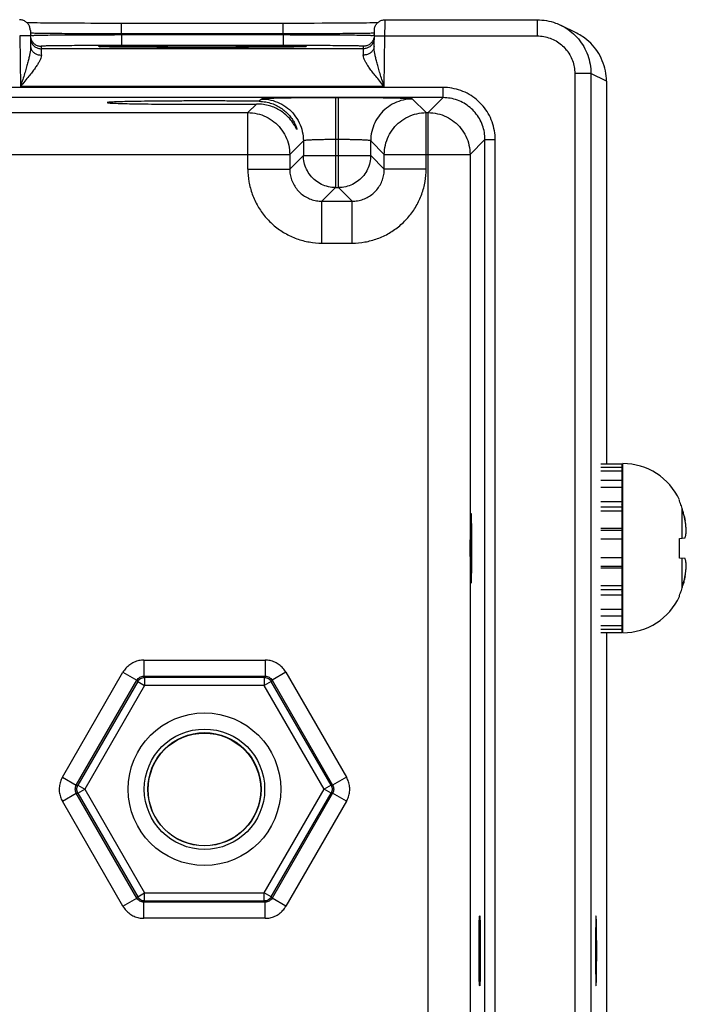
# Model space of a CAD drawing. Header units: inches. Extents: x 0 to 34, y 0 to 22.
# Tile 31 of 41: x 17 to 18.2, y 16.9 to 18.7. Entities that reach past the tile are written whole.
import ezdxf

# ---------------------------------------------------------------- set-up
doc = ezdxf.new("R2010")
doc.units = ezdxf.units.IN
doc.header["$LTSCALE"] = 1.87
doc.header["$MEASUREMENT"] = 0
doc.layers.get('0').update_dxf_attribs({"linetype": 'CONTINUOUS'})

msp = doc.modelspace()

# ---------------------------------------------------------------- linework, layer by layer
at = {"color": 7, "linetype": 'CONTINUOUS'}
for p, q in [((17.6561, 18.7133), (17.9396, 18.7133)), ((17.9396, 18.7133), (17.9396, 18.6833)), ((16.9975, 18.7075), (16.9931, 18.7076)), ((16.9951, 18.6937), (16.9956, 18.6639)), ((17.0025, 18.7074), (16.9975, 18.7075)), ((17.0081, 18.7074), (17.0025, 18.7074)), ((17.0143, 18.7073), (17.0081, 18.7074)), ((17.021, 18.7072), (17.0143, 18.7073)), ((17.0284, 18.7071), (17.021, 18.7072)), ((17.0363, 18.7071), (17.0284, 18.7071)), ((17.0449, 18.707), (17.0363, 18.7071)), ((17.054, 18.707), (17.0449, 18.707)), ((17.0636, 18.7069), (17.054, 18.707)), ((17.0739, 18.7068), (17.0636, 18.7069)), ((17.0846, 18.7068), (17.0739, 18.7068)), ((17.0959, 18.7068), (17.0846, 18.7068)), ((17.1076, 18.7067), (17.0959, 18.7068)), ((17.1198, 18.7067), (17.1076, 18.7067)), ((17.1324, 18.7067), (17.1198, 18.7067)), ((17.1453, 18.7066), (17.1324, 18.7067)), ((17.1585, 18.7066), (17.1453, 18.7066)), ((17.466, 18.7066), (17.1585, 18.7066)), ((17.1652, 18.687), (17.1652, 18.7066)), ((17.4766, 18.7066), (17.466, 18.7066)), ((17.466, 18.687), (17.466, 18.7066)), ((17.493, 18.7067), (17.4766, 18.7066)), ((17.5089, 18.7067), (17.493, 18.7067)), ((17.5241, 18.7067), (17.5089, 18.7067)), ((17.5386, 18.7068), (17.5241, 18.7067)), ((17.5522, 18.7068), (17.5386, 18.7068)), ((17.565, 18.7069), (17.5522, 18.7068)), ((17.5768, 18.7069), (17.565, 18.7069)), ((17.5876, 18.707), (17.5768, 18.7069)), ((17.5976, 18.7071), (17.5876, 18.707)), ((17.6065, 18.7072), (17.5976, 18.7071)), ((17.6145, 18.7073), (17.6065, 18.7072)), ((17.6217, 18.7073), (17.6145, 18.7073)), ((17.6279, 18.7074), (17.6217, 18.7073)), ((17.6334, 18.7075), (17.6279, 18.7074)), ((17.6355, 18.6639), (17.6361, 18.6937)), ((17.6425, 18.7077), (17.6401, 18.7076)), ((18.0133, 18.6883), (17.9843, 18.7028)), ((16.9953, 18.6837), (16.9753, 18.6833)), ((16.9753, 18.6833), (16.9769, 18.5894)), ((17.466, 18.687), (17.1652, 18.687)), ((17.1652, 18.687), (17.1652, 18.6851)), ((17.4659, 18.6851), (17.1652, 18.6851)), ((17.1652, 18.6851), (17.1652, 18.6654)), ((17.466, 18.687), (17.4659, 18.6851)), ((17.4659, 18.6851), (17.4659, 18.6654)), ((17.6359, 18.6837), (17.6559, 18.6833)), ((17.6542, 18.5894), (17.6559, 18.6833)), ((17.6559, 18.6833), (17.9396, 18.6833)), ((17.0152, 18.6641), (17.0153, 18.6594)), ((17.6158, 18.6594), (17.0153, 18.6594)), ((17.1352, 18.663), (17.132, 18.663)), ((17.1389, 18.6629), (17.1352, 18.663)), ((17.1432, 18.6628), (17.1389, 18.6629)), ((17.1482, 18.6627), (17.1432, 18.6628)), ((17.1537, 18.6626), (17.1482, 18.6627)), ((17.16, 18.6626), (17.1537, 18.6626)), ((17.1669, 18.6625), (17.16, 18.6626)), ((17.4659, 18.6654), (17.1652, 18.6654)), ((17.1745, 18.6624), (17.1669, 18.6625)), ((17.1828, 18.6623), (17.1745, 18.6624)), ((17.1918, 18.6623), (17.1828, 18.6623)), ((17.2015, 18.6622), (17.1918, 18.6623)), ((17.2118, 18.6621), (17.2015, 18.6622)), ((17.2228, 18.6621), (17.2118, 18.6621)), ((17.2345, 18.662), (17.2228, 18.6621)), ((17.2467, 18.662), (17.2345, 18.662)), ((17.2595, 18.6619), (17.2467, 18.662)), ((17.2728, 18.6619), (17.2595, 18.6619)), ((17.2865, 18.6619), (17.2728, 18.6619)), ((17.3006, 18.6619), (17.2865, 18.6619)), ((17.3156, 18.6619), (17.3006, 18.6619)), ((17.3278, 18.6619), (17.3156, 18.6619)), ((17.3398, 18.6619), (17.3278, 18.6619)), ((17.3516, 18.6619), (17.3398, 18.6619)), ((17.3631, 18.6619), (17.3516, 18.6619)), ((17.3742, 18.662), (17.3631, 18.6619)), ((17.385, 18.662), (17.3742, 18.662)), ((17.3954, 18.662), (17.385, 18.662)), ((17.4054, 18.6621), (17.3954, 18.662)), ((17.4149, 18.6621), (17.4054, 18.6621)), ((17.4239, 18.6622), (17.4149, 18.6621)), ((17.4325, 18.6622), (17.4239, 18.6622)), ((17.4406, 18.6623), (17.4325, 18.6622)), ((17.4482, 18.6623), (17.4406, 18.6623)), ((17.4553, 18.6624), (17.4482, 18.6623)), ((17.4619, 18.6625), (17.4553, 18.6624)), ((17.468, 18.6625), (17.4619, 18.6625)), ((17.4736, 18.6626), (17.468, 18.6625)), ((17.4787, 18.6627), (17.4736, 18.6626)), ((17.4833, 18.6627), (17.4787, 18.6627)), ((17.4875, 18.6628), (17.4833, 18.6627)), ((17.4913, 18.6629), (17.4875, 18.6628)), ((17.4946, 18.6629), (17.4913, 18.6629)), ((17.4975, 18.663), (17.4946, 18.6629)), ((17.5, 18.6631), (17.4975, 18.663)), ((17.5021, 18.6631), (17.5, 18.6631)), ((17.5039, 18.6632), (17.5021, 18.6631)), ((17.5053, 18.6632), (17.5039, 18.6632)), ((17.6158, 18.6594), (17.6159, 18.6641)), ((18.0396, 18.6133), (18.0096, 18.6133)), ((18.0096, 18.6133), (18.0096, 15.3449)), ((18.0686, 18.5988), (18.0396, 18.6133)), ((18.0396, 18.6133), (18.0396, 15.3449)), ((18.0686, 18.5989), (18.0686, 17.8862)), ((17.7643, 18.5873), (10.374, 18.5873)), ((17.6542, 18.5894), (16.9769, 18.5894)), ((17.7643, 18.5683), (17.7643, 18.5873)), ((17.7643, 18.5683), (10.374, 18.5683)), ((17.4258, 18.5658), (17.4216, 18.5616)), ((17.5694, 18.5682), (17.5638, 18.5682)), ((17.5638, 18.5682), (17.5638, 18.4008)), ((17.5694, 18.4008), (17.5694, 18.5682)), ((17.7327, 18.5404), (17.7073, 18.5658)), ((17.7643, 18.5683), (17.7364, 18.5404)), ((17.4165, 18.5565), (17.4004, 18.5404)), ((16.8027, 18.5404), (17.4004, 18.5404)), ((17.4004, 18.4354), (17.4004, 18.5404)), ((17.7327, 18.5404), (17.7364, 18.5404)), ((17.7327, 18.4354), (17.7327, 18.5404)), ((17.7364, 15.4177), (17.7364, 18.5404)), ((17.5694, 18.4902), (17.5638, 18.4902)), ((17.8422, 18.4903), (17.8144, 18.4625)), ((17.8422, 18.4903), (17.8613, 18.4903)), ((17.8422, 15.4679), (17.8422, 18.4903)), ((17.8613, 15.4679), (17.8613, 18.4903)), ((17.5038, 18.4878), (17.4784, 18.4624)), ((17.5038, 18.4878), (17.5038, 18.4608)), ((17.6547, 18.4624), (17.6293, 18.4878)), ((17.6293, 18.4608), (17.6293, 18.4878)), ((16.7247, 18.4624), (17.4784, 18.4624)), ((17.4784, 18.4624), (17.4784, 18.4354)), ((17.5038, 18.4608), (17.4784, 18.4354)), ((17.5038, 18.4608), (17.6293, 18.4608)), ((17.6293, 18.4608), (17.6547, 18.4354)), ((17.6547, 18.4624), (17.8144, 18.4624)), ((17.6547, 18.4354), (17.6547, 18.4624)), ((17.8144, 18.4625), (17.8144, 15.4957)), ((17.4004, 18.4354), (17.4784, 18.4354)), ((17.7327, 18.4354), (17.6547, 18.4354)), ((17.5638, 18.4008), (17.5384, 18.3754)), ((17.5638, 18.4008), (17.5694, 18.4008)), ((17.5694, 18.4008), (17.5947, 18.3754)), ((17.5384, 18.3754), (17.5947, 18.3754)), ((17.5384, 18.2974), (17.5384, 18.3754)), ((17.5947, 18.2974), (17.5947, 18.3754)), ((17.5384, 18.2974), (17.5947, 18.2974)), ((18.0579, 17.8863), (18.0972, 17.8863)), ((18.0579, 17.8862), (18.0972, 17.8862)), ((18.0972, 17.8863), (18.0972, 17.5718)), ((18.0992, 17.5716), (18.0992, 17.8866)), ((18.0579, 17.8799), (18.0972, 17.8799)), ((18.0579, 17.8731), (18.0972, 17.8731)), ((18.0579, 17.8555), (18.0972, 17.8555)), ((18.0579, 17.8428), (18.0972, 17.8428)), ((18.0579, 17.816), (18.0972, 17.816)), ((18.2045, 17.817), (18.2045, 17.8188)), ((18.0579, 17.8061), (18.0972, 17.8061)), ((18.0579, 17.7989), (18.0972, 17.7989)), ((18.2096, 17.7479), (18.2096, 17.803)), ((18.0579, 17.7661), (18.0972, 17.7661)), ((18.0579, 17.7626), (18.0972, 17.7626)), ((18.0579, 17.7467), (18.0972, 17.7467)), ((18.2045, 17.7473), (18.2153, 17.7485)), ((18.2045, 17.7108), (18.2045, 17.7473)), ((18.0579, 17.7118), (18.0972, 17.7118)), ((18.2153, 17.7097), (18.2045, 17.7108)), ((18.2096, 17.6551), (18.2096, 17.7103)), ((18.0579, 17.6957), (18.0972, 17.6957)), ((18.0579, 17.6924), (18.0972, 17.6924)), ((18.0579, 17.6595), (18.0972, 17.6595)), ((18.0579, 17.6522), (18.0972, 17.6522)), ((18.0579, 17.6424), (18.0972, 17.6424)), ((18.2045, 17.6393), (18.2045, 17.6412)), ((18.0579, 17.6156), (18.0972, 17.6156)), ((18.0579, 17.6028), (18.0972, 17.6028)), ((18.0579, 17.5852), (18.0972, 17.5852)), ((18.0579, 17.5783), (18.0972, 17.5783)), ((18.0579, 17.572), (18.0972, 17.572)), ((18.0579, 17.5718), (18.0972, 17.5718)), ((18.0686, 17.5718), (18.0686, 15.3593)), ((17.2067, 17.5205), (17.4324, 17.5205)), ((17.2067, 17.5205), (17.2067, 17.4906)), ((17.4324, 17.5205), (17.4324, 17.4906)), ((17.0549, 17.3026), (17.1677, 17.4981)), ((17.1677, 17.4981), (17.1937, 17.4831)), ((17.4714, 17.4981), (17.4454, 17.4831)), ((17.4714, 17.4981), (17.5843, 17.3026)), ((17.0808, 17.2876), (17.1937, 17.4831)), ((17.1951, 17.4807), (17.0835, 17.2876)), ((17.1937, 17.4831), (17.1951, 17.4807)), ((17.1951, 17.4807), (17.208, 17.4733)), ((17.2067, 17.4906), (17.4324, 17.4906)), ((17.2067, 17.4906), (17.208, 17.4882)), ((17.4311, 17.4882), (17.208, 17.4882)), ((17.208, 17.4882), (17.208, 17.4733)), ((17.4324, 17.4906), (17.4311, 17.4882)), ((17.4311, 17.4882), (17.4311, 17.4733)), ((17.4441, 17.4807), (17.4311, 17.4733)), ((17.4454, 17.4831), (17.4441, 17.4807)), ((17.5556, 17.2876), (17.4441, 17.4807)), ((17.4454, 17.4831), (17.5583, 17.2876)), ((17.208, 17.4733), (17.0965, 17.2801)), ((17.4311, 17.4733), (17.208, 17.4733)), ((17.5426, 17.2801), (17.4311, 17.4733)), ((17.0549, 17.3026), (17.0808, 17.2876)), ((17.5843, 17.3026), (17.5583, 17.2876)), ((17.0808, 17.2876), (17.0835, 17.2876)), ((17.0835, 17.2876), (17.0965, 17.2801)), ((17.0835, 17.2726), (17.0965, 17.2801)), ((17.0965, 17.2801), (17.208, 17.0869)), ((17.4311, 17.0869), (17.5426, 17.2801)), ((17.5556, 17.2876), (17.5426, 17.2801)), ((17.5556, 17.2726), (17.5426, 17.2801)), ((17.5583, 17.2876), (17.5556, 17.2876)), ((17.0549, 17.2576), (17.0808, 17.2726)), ((17.0808, 17.2726), (17.0835, 17.2726)), ((17.1937, 17.0771), (17.0808, 17.2726)), ((17.0835, 17.2726), (17.1951, 17.0794)), ((17.4441, 17.0794), (17.5556, 17.2726)), ((17.5583, 17.2726), (17.4454, 17.0771)), ((17.5583, 17.2726), (17.5556, 17.2726)), ((17.5843, 17.2576), (17.5583, 17.2726)), ((17.1677, 17.0621), (17.0549, 17.2576)), ((17.5843, 17.2576), (17.4714, 17.0621)), ((17.1677, 17.0621), (17.1937, 17.0771)), ((17.1937, 17.0771), (17.1951, 17.0794)), ((17.1951, 17.0794), (17.208, 17.0869)), ((17.208, 17.0869), (17.4311, 17.0869)), ((17.208, 17.0719), (17.208, 17.0869)), ((17.4441, 17.0794), (17.4311, 17.0869)), ((17.4311, 17.0719), (17.4311, 17.0869)), ((17.4454, 17.0771), (17.4441, 17.0794)), ((17.4714, 17.0621), (17.4454, 17.0771)), ((17.2067, 17.0696), (17.208, 17.0719)), ((17.4324, 17.0696), (17.2067, 17.0696)), ((17.2067, 17.0396), (17.2067, 17.0696)), ((17.208, 17.0719), (17.4311, 17.0719)), ((17.4324, 17.0696), (17.4311, 17.0719)), ((17.4324, 17.0396), (17.4324, 17.0696)), ((17.4324, 17.0396), (17.2067, 17.0396))]:
    msp.add_line(p, q, dxfattribs=at)
for points in [[(16.9931, 18.7076), (16.9893, 18.7077), (16.9886, 18.7077)], [(17.6401, 18.7076), (17.6358, 18.7076), (17.6334, 18.7075)], [(17.132, 18.663), (17.1293, 18.6631), (17.1282, 18.6631), (17.1272, 18.6632), (17.1264, 18.6632), (17.1257, 18.6632), (17.1251, 18.6633), (17.1246, 18.6633), (17.1243, 18.6633), (17.1242, 18.6633)], [(17.507, 18.6633), (17.507, 18.6633), (17.5069, 18.6633), (17.5067, 18.6633), (17.5063, 18.6633), (17.5059, 18.6633), (17.5053, 18.6632)]]:
    msp.add_lwpolyline(points, dxfattribs=at)
for centre, radius in [((17.3196, 17.2801), 0.1421), ((17.3196, 17.2801), 0.1121), ((17.3196, 17.2801), 0.1055), ((17.3196, 17.2801), 0.1055), ((17.3195, 17.2797), 0.1049)]:
    msp.add_circle(centre, radius, dxfattribs=at)
for centre, radius, start, end in [((18.0992, 17.7709), 0.1157, 24.4946, 90), ((18.0914, 17.8157), 0.00787, 318.3003, 0), ((18.0914, 17.6425), 0.00787, 0, 41.6998), ((18.0992, 17.6873), 0.1157, 270, 335.5055)]:
    msp.add_arc(centre, radius, start, end, dxfattribs=at)
for points, knots in [([(16.9951, 18.6937), (16.995, 18.6957), (16.9943, 18.6999), (16.9914, 18.7054), (16.9869, 18.7098), (16.9813, 18.7127), (16.9771, 18.7133), (16.9751, 18.7133)], [0, 0, 0, 0, 0.199995, 0.399992, 0.599992, 0.799995, 1, 1, 1, 1]), ([(17.6361, 18.6937), (17.6361, 18.6957), (17.6368, 18.6999), (17.6397, 18.7054), (17.6442, 18.7098), (17.6498, 18.7127), (17.654, 18.7133), (17.6561, 18.7133)], [0, 0, 0, 0, 0.199996, 0.399994, 0.599994, 0.799996, 1, 1, 1, 1]), ([(17.6559, 18.6833), (17.6559, 18.6856), (17.6559, 18.6899), (17.656, 18.6962), (17.656, 18.7019), (17.656, 18.7063), (17.656, 18.7104), (17.656, 18.7114), (17.6561, 18.7135), (17.6561, 18.7133)], [0, 0, 0, 0, 0.223721, 0.436101, 0.626376, 0.784903, 0.903648, 0.976593, 1, 1, 1, 1]), ([(17.9396, 18.7133), (17.9454, 18.7133), (17.957, 18.7123), (17.972, 18.7083), (17.9809, 18.7045), (17.9843, 18.7028)], [0, 0, 0, 0, 0.37631, 0.75274, 1, 1, 1, 1]), ([(17.9843, 18.7028), (17.9861, 18.7019), (17.993, 18.6982), (18.0042, 18.6903), (18.0166, 18.6779), (18.0266, 18.6636), (18.0341, 18.6477), (18.0386, 18.6308), (18.0396, 18.6191), (18.0396, 18.6133)], [0, 0, 0, 0, 0.054129, 0.211791, 0.369464, 0.527121, 0.684788, 0.842418, 1, 1, 1, 1]), ([(17.1652, 18.6851), (17.1564, 18.685), (17.139, 18.685), (17.1134, 18.6849), (17.0889, 18.6848), (17.0662, 18.6847), (17.0461, 18.6845), (17.0287, 18.6845), (17.0152, 18.684), (17.0042, 18.6846), (16.9997, 18.6831), (16.9952, 18.6844), (16.9953, 18.6838)], [0, 0, 0, 0, 0.154953, 0.307341, 0.452848, 0.587302, 0.707069, 0.809303, 0.891534, 0.95156, 0.987897, 1, 1, 1, 1]), ([(16.9953, 18.6838), (16.9953, 18.6817), (16.996, 18.6775), (16.998, 18.6738), (16.9992, 18.6722)], [0, 0, 0, 0, 0.499998, 1, 1, 1, 1]), ([(16.9953, 18.6791), (16.9954, 18.677), (16.9961, 18.6729), (16.998, 18.6692), (16.9993, 18.6675)], [0, 0, 0, 0, 0.499998, 1, 1, 1, 1]), ([(17.1652, 18.687), (17.1579, 18.687), (17.1428, 18.687), (17.12, 18.6871), (17.097, 18.6872), (17.075, 18.6874), (17.0549, 18.6875), (17.0374, 18.6877), (17.0225, 18.6878), (17.011, 18.6882), (17.002, 18.6878), (16.9986, 18.6889), (16.9961, 18.6884), (16.9959, 18.6884)], [0, 0, 0, 0, 0.129243, 0.266919, 0.405497, 0.537591, 0.656858, 0.760897, 0.849371, 0.919809, 0.96918, 0.996959, 1, 1, 1, 1]), ([(17.6359, 18.6838), (17.6359, 18.6844), (17.6315, 18.6831), (17.6269, 18.6846), (17.6159, 18.684), (17.6025, 18.6845), (17.5851, 18.6845), (17.5649, 18.6847), (17.5423, 18.6848), (17.5178, 18.6849), (17.4921, 18.685), (17.4747, 18.685), (17.4659, 18.6851)], [0, 0, 0, 0, 0.012099, 0.048426, 0.108441, 0.190665, 0.292893, 0.412654, 0.547103, 0.692616, 0.845021, 1, 1, 1, 1]), ([(17.6346, 18.6885), (17.6324, 18.6889), (17.6292, 18.6878), (17.6201, 18.6882), (17.6087, 18.6878), (17.5938, 18.6877), (17.5763, 18.6875), (17.5562, 18.6874), (17.5343, 18.6872), (17.5112, 18.6871), (17.4883, 18.687), (17.4733, 18.687), (17.466, 18.687)], [0, 0, 0, 0, 0.027763, 0.077163, 0.147726, 0.236412, 0.340702, 0.460249, 0.592701, 0.731773, 0.870062, 1, 1, 1, 1]), ([(17.6359, 18.6838), (17.6358, 18.6817), (17.6351, 18.6775), (17.6332, 18.6738), (17.6319, 18.6722)], [0, 0, 0, 0, 0.499999, 1, 1, 1, 1]), ([(17.6358, 18.6791), (17.6358, 18.677), (17.635, 18.6729), (17.6331, 18.6692), (17.6319, 18.6675)], [0, 0, 0, 0, 0.499998, 1, 1, 1, 1]), ([(17.9396, 18.6833), (17.9436, 18.6833), (17.9518, 18.6826), (17.9636, 18.6794), (17.9748, 18.6742), (17.9848, 18.6672), (17.9935, 18.6585), (18.0005, 18.6485), (18.0057, 18.6374), (18.0089, 18.6255), (18.0096, 18.6174), (18.0096, 18.6133)], [0, 0, 0, 0, 0.111011, 0.222127, 0.333283, 0.444444, 0.555623, 0.666771, 0.777907, 0.889002, 1, 1, 1, 1]), ([(18.0686, 18.5989), (18.0686, 18.6054), (18.0673, 18.6185), (18.0615, 18.6374), (18.0522, 18.6548), (18.0397, 18.67), (18.0263, 18.681), (18.017, 18.6864), (18.0133, 18.6883)], [0, 0, 0, 0, 0.177273, 0.35466, 0.532032, 0.7094, 0.886768, 1, 1, 1, 1]), ([(16.9956, 18.6639), (16.9956, 18.6624), (16.9955, 18.6591), (16.9948, 18.6538), (16.9937, 18.6476), (16.9921, 18.6404), (16.9899, 18.6323), (16.9874, 18.6231), (16.9843, 18.6129), (16.9808, 18.6016), (16.9782, 18.5936), (16.9769, 18.5894)], [0, 0, 0, 0, 0.058168, 0.127756, 0.209689, 0.304986, 0.413834, 0.53654, 0.67431, 0.828512, 1, 1, 1, 1]), ([(16.9956, 18.6639), (16.9956, 18.6622), (16.9964, 18.6586), (16.9994, 18.654), (17.0039, 18.6504), (17.0095, 18.6481), (17.0135, 18.6476), (17.0156, 18.6476)], [0, 0, 0, 0, 0.182333, 0.371722, 0.572047, 0.782837, 1, 1, 1, 1]), ([(16.9993, 18.6675), (17.0005, 18.6658), (17.0035, 18.6629), (17.0091, 18.6601), (17.0133, 18.6594), (17.0153, 18.6594)], [0, 0, 0, 0, 0.33333, 0.666664, 1, 1, 1, 1]), ([(17.0013, 18.6697), (17.002, 18.669), (17.0044, 18.6671), (17.009, 18.6647), (17.0132, 18.6641), (17.0152, 18.6641)], [0, 0, 0, 0, 0.192806, 0.596402, 1, 1, 1, 1]), ([(17.1242, 18.6654), (17.1225, 18.6654), (17.1136, 18.6653), (17.0978, 18.6653), (17.0779, 18.6652), (17.0601, 18.665), (17.0447, 18.665), (17.0329, 18.6645), (17.0231, 18.665), (17.0191, 18.6637), (17.0152, 18.6647), (17.0152, 18.6641)], [0, 0, 0, 0, 0.046984, 0.247182, 0.432179, 0.596973, 0.737634, 0.850763, 0.933333, 0.983317, 1, 1, 1, 1]), ([(17.0153, 18.6594), (17.0153, 18.6592), (17.0154, 18.6582), (17.0154, 18.656), (17.0155, 18.6523), (17.0156, 18.6494), (17.0156, 18.6476)], [0, 0, 0, 0, 0.059726, 0.242157, 0.558913, 1, 1, 1, 1]), ([(17.1276, 18.663), (17.1258, 18.6627), (17.1238, 18.6622), (17.1212, 18.6649), (17.1249, 18.6643), (17.1275, 18.664)], [0, 0, 0, 0, 0.476645, 0.513149, 1, 1, 1, 1]), ([(17.1652, 18.6654), (17.1575, 18.6654), (17.1438, 18.6654), (17.1302, 18.6654), (17.1242, 18.6654)], [0, 0, 0, 0, 0.567085, 1, 1, 1, 1]), ([(17.1275, 18.664), (17.1328, 18.6633), (17.1381, 18.6648), (17.1549, 18.6643), (17.1733, 18.6648), (17.1952, 18.6649), (17.2179, 18.665), (17.2404, 18.6651), (17.2616, 18.6652), (17.2813, 18.6652), (17.2991, 18.6652), (17.3103, 18.6653), (17.3156, 18.6653)], [0, 0, 0, 0, 0.054551, 0.135494, 0.239626, 0.358585, 0.481815, 0.602277, 0.716215, 0.821184, 0.915912, 1, 1, 1, 1]), ([(17.3123, 18.6619), (17.3082, 18.6619), (17.2984, 18.6619), (17.282, 18.6619), (17.2627, 18.6619), (17.2418, 18.662), (17.2197, 18.6621), (17.1972, 18.6622), (17.1754, 18.6623), (17.1562, 18.6628), (17.1404, 18.6623), (17.1321, 18.6638), (17.1282, 18.6631)], [0, 0, 0, 0, 0.066095, 0.160835, 0.266031, 0.380503, 0.501924, 0.626631, 0.748172, 0.856286, 0.94159, 1, 1, 1, 1]), ([(17.3156, 18.6653), (17.3207, 18.6653), (17.3317, 18.6652), (17.349, 18.6652), (17.3683, 18.6652), (17.3892, 18.6651), (17.4113, 18.665), (17.4338, 18.6649), (17.4556, 18.6648), (17.4748, 18.6643), (17.4905, 18.6648), (17.499, 18.6634), (17.5028, 18.664)], [0, 0, 0, 0, 0.082403, 0.175366, 0.278581, 0.390908, 0.510084, 0.632538, 0.751973, 0.858338, 0.942371, 1, 1, 1, 1]), ([(17.5037, 18.6632), (17.4984, 18.6637), (17.4932, 18.6624), (17.4763, 18.6628), (17.458, 18.6623), (17.436, 18.6623), (17.4134, 18.6621), (17.3909, 18.662), (17.3696, 18.6619), (17.3499, 18.6619), (17.3329, 18.6619), (17.3226, 18.6619), (17.3182, 18.6619)], [0, 0, 0, 0, 0.055087, 0.136951, 0.24239, 0.362976, 0.487989, 0.610241, 0.725898, 0.832464, 0.92863, 1, 1, 1, 1]), ([(17.507, 18.6654), (17.5011, 18.6654), (17.4874, 18.6654), (17.4737, 18.6654), (17.4659, 18.6654)], [0, 0, 0, 0, 0.434955, 1, 1, 1, 1]), ([(17.5028, 18.664), (17.5048, 18.6643), (17.5071, 18.665), (17.5099, 18.6624), (17.5069, 18.6628), (17.5044, 18.6631)], [0, 0, 0, 0, 0.528209, 0.566736, 1, 1, 1, 1]), ([(17.6159, 18.6641), (17.6159, 18.6647), (17.612, 18.6637), (17.608, 18.665), (17.5983, 18.6645), (17.5864, 18.665), (17.5711, 18.665), (17.5533, 18.6652), (17.5333, 18.6653), (17.5176, 18.6653), (17.5087, 18.6654), (17.507, 18.6654)], [0, 0, 0, 0, 0.016701, 0.066744, 0.14942, 0.262703, 0.40356, 0.568578, 0.753828, 0.954314, 1, 1, 1, 1]), ([(17.6355, 18.6639), (17.6355, 18.6622), (17.6348, 18.6586), (17.6318, 18.654), (17.6273, 18.6504), (17.6217, 18.6481), (17.6176, 18.6476), (17.6155, 18.6476)], [0, 0, 0, 0, 0.182333, 0.371723, 0.572048, 0.782837, 1, 1, 1, 1]), ([(17.6155, 18.6476), (17.6156, 18.6494), (17.6156, 18.6523), (17.6157, 18.656), (17.6158, 18.6582), (17.6158, 18.6592), (17.6158, 18.6594)], [0, 0, 0, 0, 0.441849, 0.758434, 0.940467, 1, 1, 1, 1]), ([(17.6319, 18.6675), (17.6306, 18.6658), (17.6276, 18.6629), (17.622, 18.6601), (17.6179, 18.6594), (17.6158, 18.6594)], [0, 0, 0, 0, 0.33333, 0.666664, 1, 1, 1, 1]), ([(17.6298, 18.6697), (17.6291, 18.669), (17.6267, 18.6671), (17.6221, 18.6647), (17.618, 18.6641), (17.6159, 18.6641)], [0, 0, 0, 0, 0.192812, 0.596405, 1, 1, 1, 1]), ([(17.6542, 18.5894), (17.6529, 18.5936), (17.6504, 18.6016), (17.6468, 18.6129), (17.6438, 18.6231), (17.6412, 18.6323), (17.6391, 18.6404), (17.6375, 18.6476), (17.6363, 18.6538), (17.6357, 18.6591), (17.6355, 18.6624), (17.6355, 18.6639)], [0, 0, 0, 0, 0.171488, 0.32569, 0.46346, 0.586166, 0.695014, 0.790311, 0.872244, 0.941832, 1, 1, 1, 1]), ([(17.0156, 18.6476), (17.0156, 18.6465), (17.0153, 18.6438), (17.0138, 18.6396), (17.0114, 18.6348), (17.008, 18.6292), (17.0037, 18.6229), (16.9984, 18.6157), (16.9921, 18.6078), (16.9848, 18.5989), (16.9796, 18.5927), (16.9769, 18.5894)], [0, 0, 0, 0, 0.049644, 0.111383, 0.187479, 0.279585, 0.388157, 0.513488, 0.656637, 0.8187, 1, 1, 1, 1]), ([(17.6542, 18.5894), (17.6515, 18.5927), (17.6463, 18.5989), (17.6391, 18.6078), (17.6328, 18.6157), (17.6274, 18.6229), (17.6231, 18.6292), (17.6197, 18.6348), (17.6173, 18.6396), (17.6159, 18.6438), (17.6155, 18.6465), (17.6155, 18.6476)], [0, 0, 0, 0, 0.1813, 0.343363, 0.486512, 0.611843, 0.720415, 0.812521, 0.888617, 0.950356, 1, 1, 1, 1]), ([(17.8613, 18.4903), (17.8613, 18.4958), (17.8603, 18.507), (17.856, 18.5234), (17.8488, 18.5389), (17.839, 18.5529), (17.8269, 18.565), (17.8129, 18.5748), (17.7974, 18.582), (17.781, 18.5863), (17.7698, 18.5873), (17.7643, 18.5873)], [0, 0, 0, 0, 0.109035, 0.22055, 0.332813, 0.444474, 0.555424, 0.667046, 0.779288, 0.890847, 1, 1, 1, 1]), ([(17.3156, 18.5622), (17.3053, 18.5622), (17.2851, 18.5621), (17.2556, 18.562), (17.2279, 18.5618), (17.2029, 18.5615), (17.1811, 18.5611), (17.164, 18.5608), (17.15, 18.5601), (17.1441, 18.56), (17.1384, 18.5593), (17.1384, 18.5591)], [0, 0, 0, 0, 0.173539, 0.34181, 0.499705, 0.642426, 0.765641, 0.865609, 0.939296, 0.98449, 1, 1, 1, 1]), ([(17.4216, 18.5616), (17.4136, 18.5617), (17.3968, 18.5618), (17.3709, 18.562), (17.3436, 18.5622), (17.325, 18.5622), (17.3156, 18.5622)], [0, 0, 0, 0, 0.226611, 0.473079, 0.733066, 1, 1, 1, 1]), ([(17.4216, 18.5616), (17.4257, 18.5615), (17.4336, 18.5607), (17.4448, 18.5578), (17.4548, 18.5536), (17.4636, 18.5482), (17.4714, 18.542), (17.478, 18.5351), (17.4833, 18.528), (17.4874, 18.5212), (17.4898, 18.5149), (17.4918, 18.5116), (17.4917, 18.5095), (17.4916, 18.5093)], [0, 0, 0, 0, 0.132346, 0.254191, 0.368749, 0.478646, 0.585163, 0.687119, 0.782432, 0.86971, 0.943377, 0.991748, 1, 1, 1, 1]), ([(17.5638, 18.5682), (17.556, 18.5682), (17.5406, 18.5681), (17.5178, 18.568), (17.4963, 18.5679), (17.4769, 18.5676), (17.46, 18.5674), (17.4464, 18.5669), (17.4359, 18.5669), (17.4298, 18.5659), (17.4264, 18.5664), (17.4258, 18.5658)], [0, 0, 0, 0, 0.168759, 0.335939, 0.493974, 0.63635, 0.758971, 0.859528, 0.935014, 0.982217, 1, 1, 1, 1]), ([(17.4258, 18.5658), (17.4316, 18.5658), (17.4433, 18.5645), (17.4599, 18.5587), (17.4748, 18.5493), (17.4873, 18.5368), (17.4967, 18.5219), (17.5025, 18.5053), (17.5038, 18.4936), (17.5038, 18.4878)], [0, 0, 0, 0, 0.142848, 0.285705, 0.428568, 0.571432, 0.714295, 0.857152, 1, 1, 1, 1]), ([(17.7073, 18.5658), (17.7068, 18.5664), (17.7033, 18.5659), (17.6973, 18.5669), (17.6868, 18.5669), (17.6731, 18.5674), (17.6563, 18.5676), (17.6368, 18.5679), (17.6153, 18.568), (17.5926, 18.5681), (17.5771, 18.5682), (17.5694, 18.5682)], [0, 0, 0, 0, 0.017783, 0.064986, 0.140472, 0.241029, 0.36365, 0.506026, 0.664061, 0.831241, 1, 1, 1, 1]), ([(17.7073, 18.5658), (17.7015, 18.5658), (17.6898, 18.5645), (17.6732, 18.5587), (17.6583, 18.5493), (17.6459, 18.5368), (17.6365, 18.5219), (17.6307, 18.5053), (17.6293, 18.4936), (17.6293, 18.4878)], [0, 0, 0, 0, 0.142848, 0.285706, 0.428568, 0.571433, 0.714296, 0.857152, 1, 1, 1, 1]), ([(17.8422, 18.4903), (17.8422, 18.4947), (17.8415, 18.5038), (17.838, 18.5169), (17.8322, 18.5294), (17.8243, 18.5406), (17.8146, 18.5503), (17.8034, 18.5582), (17.7909, 18.564), (17.7778, 18.5675), (17.7687, 18.5683), (17.7643, 18.5683)], [0, 0, 0, 0, 0.109317, 0.220791, 0.332977, 0.444527, 0.55535, 0.666873, 0.779048, 0.890574, 1, 1, 1, 1]), ([(17.1384, 18.5591), (17.1384, 18.5589), (17.1441, 18.5581), (17.15, 18.5581), (17.164, 18.5574), (17.1811, 18.5571), (17.2029, 18.5567), (17.2279, 18.5564), (17.2556, 18.5562), (17.2851, 18.556), (17.3053, 18.556), (17.3156, 18.556)], [0, 0, 0, 0, 0.015462, 0.060658, 0.134351, 0.234322, 0.357545, 0.500272, 0.658175, 0.826453, 1, 1, 1, 1]), ([(17.3156, 18.556), (17.3245, 18.556), (17.3421, 18.556), (17.3681, 18.5561), (17.3928, 18.5563), (17.4088, 18.5565), (17.4165, 18.5565)], [0, 0, 0, 0, 0.265187, 0.524035, 0.770869, 1, 1, 1, 1]), ([(17.4916, 18.5093), (17.4916, 18.5093), (17.4914, 18.5085), (17.4892, 18.5146), (17.4867, 18.5177), (17.482, 18.5251), (17.4762, 18.5318), (17.469, 18.5385), (17.4606, 18.5445), (17.4511, 18.5495), (17.4407, 18.5535), (17.429, 18.556), (17.4208, 18.5566), (17.4165, 18.5565)], [0, 0, 0, 0, 0.000877, 0.037424, 0.106279, 0.193449, 0.290716, 0.395959, 0.506298, 0.61979, 0.737677, 0.863104, 1, 1, 1, 1]), ([(17.4004, 18.5404), (17.4063, 18.5404), (17.4179, 18.5391), (17.4346, 18.5333), (17.4495, 18.5239), (17.4619, 18.5115), (17.4713, 18.4966), (17.4771, 18.48), (17.4784, 18.4683), (17.4784, 18.4624)], [0, 0, 0, 0, 0.142848, 0.285705, 0.428568, 0.571432, 0.714295, 0.857152, 1, 1, 1, 1]), ([(17.6547, 18.4624), (17.6547, 18.4683), (17.656, 18.48), (17.6619, 18.4966), (17.6712, 18.5115), (17.6837, 18.5239), (17.6986, 18.5333), (17.7152, 18.5391), (17.7269, 18.5404), (17.7327, 18.5404)], [0, 0, 0, 0, 0.142848, 0.285705, 0.428568, 0.571432, 0.714295, 0.857152, 1, 1, 1, 1]), ([(17.7364, 18.5404), (17.7423, 18.5404), (17.7539, 18.5391), (17.7706, 18.5333), (17.7855, 18.5239), (17.7979, 18.5115), (17.8073, 18.4966), (17.8131, 18.48), (17.8144, 18.4683), (17.8144, 18.4625)], [0, 0, 0, 0, 0.1428, 0.285675, 0.428557, 0.571443, 0.714325, 0.8572, 1, 1, 1, 1]), ([(17.5638, 18.4902), (17.5604, 18.4902), (17.5537, 18.4902), (17.5438, 18.4901), (17.5344, 18.4899), (17.526, 18.4897), (17.5186, 18.4894), (17.5127, 18.489), (17.5081, 18.4888), (17.5056, 18.4883), (17.5039, 18.4882), (17.5038, 18.4878)], [0, 0, 0, 0, 0.168683, 0.335523, 0.493241, 0.635341, 0.757758, 0.858214, 0.933743, 0.981221, 1, 1, 1, 1]), ([(17.6293, 18.4878), (17.6292, 18.4882), (17.6275, 18.4883), (17.625, 18.4888), (17.6204, 18.489), (17.6145, 18.4894), (17.6072, 18.4897), (17.5987, 18.4899), (17.5893, 18.4901), (17.5795, 18.4902), (17.5727, 18.4902), (17.5694, 18.4902)], [0, 0, 0, 0, 0.018779, 0.066257, 0.141786, 0.242242, 0.364659, 0.506759, 0.664477, 0.831317, 1, 1, 1, 1]), ([(17.5638, 18.4008), (17.5593, 18.4008), (17.5503, 18.4018), (17.5375, 18.4063), (17.5261, 18.4135), (17.5165, 18.4231), (17.5093, 18.4346), (17.5048, 18.4473), (17.5038, 18.4563), (17.5038, 18.4608)], [0, 0, 0, 0, 0.142848, 0.285705, 0.428568, 0.571432, 0.714295, 0.857152, 1, 1, 1, 1]), ([(17.6293, 18.4608), (17.6293, 18.4563), (17.6283, 18.4473), (17.6239, 18.4346), (17.6166, 18.4231), (17.6071, 18.4135), (17.5956, 18.4063), (17.5828, 18.4018), (17.5738, 18.4008), (17.5694, 18.4008)], [0, 0, 0, 0, 0.142848, 0.285705, 0.428568, 0.571432, 0.714295, 0.857152, 1, 1, 1, 1]), ([(17.4004, 18.4354), (17.4004, 18.4275), (17.4018, 18.4115), (17.4081, 18.3881), (17.4183, 18.366), (17.4322, 18.3462), (17.4493, 18.3291), (17.4692, 18.3152), (17.4913, 18.305), (17.5146, 18.2988), (17.5305, 18.2974), (17.5384, 18.2974)], [0, 0, 0, 0, 0.11001, 0.221798, 0.333857, 0.445029, 0.555772, 0.667255, 0.779367, 0.890817, 1, 1, 1, 1]), ([(17.4784, 18.4354), (17.4784, 18.432), (17.479, 18.425), (17.4817, 18.4148), (17.4862, 18.4053), (17.4922, 18.3966), (17.4997, 18.3892), (17.5083, 18.3832), (17.5179, 18.3787), (17.528, 18.376), (17.535, 18.3754), (17.5384, 18.3754)], [0, 0, 0, 0, 0.11004, 0.221802, 0.33383, 0.444962, 0.555658, 0.667102, 0.779191, 0.890633, 1, 1, 1, 1]), ([(17.5947, 18.3754), (17.5982, 18.3754), (17.6051, 18.376), (17.6153, 18.3787), (17.6249, 18.3832), (17.6335, 18.3892), (17.6409, 18.3967), (17.647, 18.4053), (17.6514, 18.4149), (17.6541, 18.4251), (17.6547, 18.432), (17.6547, 18.4354)], [0, 0, 0, 0, 0.11004, 0.221802, 0.33383, 0.444962, 0.555658, 0.667102, 0.779191, 0.890633, 1, 1, 1, 1]), ([(17.5947, 18.2974), (17.6027, 18.2974), (17.6187, 18.2988), (17.6421, 18.3051), (17.6641, 18.3153), (17.6839, 18.3293), (17.701, 18.3464), (17.7149, 18.3662), (17.7251, 18.3883), (17.7313, 18.4116), (17.7327, 18.4275), (17.7327, 18.4354)], [0, 0, 0, 0, 0.11001, 0.221798, 0.333857, 0.445029, 0.555772, 0.667255, 0.779367, 0.890817, 1, 1, 1, 1]), ([(18.2096, 17.803), (18.2092, 17.8046), (18.2082, 17.8078), (18.2064, 17.8124), (18.2052, 17.8155), (18.2045, 17.817)], [0, 0, 0, 0, 0.334543, 0.667842, 1, 1, 1, 1]), ([(17.8161, 17.6641), (17.8155, 17.6641), (17.8163, 17.6675), (17.8152, 17.6711), (17.8155, 17.6793), (17.8151, 17.6892), (17.8151, 17.7014), (17.8149, 17.7149), (17.8149, 17.7291), (17.8149, 17.7433), (17.8151, 17.7568), (17.8151, 17.769), (17.8155, 17.7788), (17.8152, 17.7871), (17.8163, 17.7906), (17.8155, 17.794), (17.8161, 17.794)], [0, 0, 0, 0, 0.012682, 0.049694, 0.109263, 0.188411, 0.283174, 0.388801, 0.5, 0.611199, 0.716826, 0.811589, 0.890737, 0.950306, 0.987318, 1, 1, 1, 1]), ([(17.8161, 17.794), (17.8166, 17.794), (17.8159, 17.7906), (17.8169, 17.7871), (17.8167, 17.7788), (17.817, 17.769), (17.8171, 17.7568), (17.8172, 17.7433), (17.8172, 17.7291), (17.8172, 17.7149), (17.8171, 17.7014), (17.817, 17.6892), (17.8167, 17.6793), (17.8169, 17.6711), (17.8159, 17.6675), (17.8166, 17.6641), (17.8161, 17.6641)], [0, 0, 0, 0, 0.012682, 0.049694, 0.109263, 0.188411, 0.283174, 0.388801, 0.5, 0.611199, 0.716826, 0.811589, 0.890737, 0.950306, 0.987318, 1, 1, 1, 1]), ([(18.2153, 17.7808), (18.2148, 17.783), (18.2138, 17.7876), (18.2119, 17.795), (18.2105, 17.8003), (18.2096, 17.803)], [0, 0, 0, 0, 0.291425, 0.623914, 1, 1, 1, 1]), ([(18.2174, 17.7605), (18.2173, 17.7616), (18.2172, 17.7638), (18.2169, 17.7672), (18.2166, 17.7705), (18.2162, 17.7739), (18.2158, 17.7773), (18.2154, 17.7796), (18.2153, 17.7808)], [0, 0, 0, 0, 0.16337, 0.327641, 0.493292, 0.660575, 0.829528, 1, 1, 1, 1]), ([(18.2153, 17.7485), (18.2154, 17.7492), (18.2158, 17.7506), (18.2162, 17.7526), (18.2166, 17.7546), (18.217, 17.7566), (18.2172, 17.7585), (18.2173, 17.7598), (18.2174, 17.7605)], [0, 0, 0, 0, 0.176348, 0.348509, 0.51657, 0.680816, 0.841732, 1, 1, 1, 1]), ([(18.2174, 17.6977), (18.2173, 17.6983), (18.2172, 17.6996), (18.2169, 17.7016), (18.2166, 17.7036), (18.2162, 17.7056), (18.2158, 17.7076), (18.2154, 17.709), (18.2153, 17.7097)], [0, 0, 0, 0, 0.160644, 0.323207, 0.488217, 0.655984, 0.826609, 1, 1, 1, 1]), ([(18.2153, 17.6774), (18.2154, 17.6784), (18.2157, 17.6805), (18.2162, 17.6837), (18.2166, 17.687), (18.2169, 17.6905), (18.2172, 17.694), (18.2173, 17.6965), (18.2174, 17.6977)], [0, 0, 0, 0, 0.153679, 0.31213, 0.475577, 0.644354, 0.818939, 1, 1, 1, 1]), ([(18.2096, 17.6551), (18.2105, 17.6579), (18.2119, 17.6631), (18.2138, 17.6705), (18.2148, 17.6752), (18.2153, 17.6774)], [0, 0, 0, 0, 0.373965, 0.70665, 1, 1, 1, 1]), ([(18.2045, 17.6412), (18.2052, 17.6427), (18.2064, 17.6457), (18.2082, 17.6504), (18.2092, 17.6535), (18.2096, 17.6551)], [0, 0, 0, 0, 0.332158, 0.665457, 1, 1, 1, 1]), ([(17.2067, 17.5205), (17.2036, 17.5205), (17.1973, 17.5199), (17.1883, 17.517), (17.1801, 17.5122), (17.173, 17.5059), (17.1693, 17.5008), (17.1677, 17.4981)], [0, 0, 0, 0, 0.198483, 0.398992, 0.600132, 0.800879, 1, 1, 1, 1]), ([(17.4714, 17.4981), (17.4698, 17.5008), (17.4661, 17.5059), (17.4591, 17.5122), (17.4509, 17.517), (17.4418, 17.5199), (17.4356, 17.5205), (17.4324, 17.5205)], [0, 0, 0, 0, 0.198483, 0.398992, 0.600132, 0.800879, 1, 1, 1, 1]), ([(17.1937, 17.4831), (17.1944, 17.4842), (17.196, 17.4863), (17.1991, 17.4887), (17.2028, 17.4902), (17.2054, 17.4906), (17.2067, 17.4906)], [0, 0, 0, 0, 0.250144, 0.499968, 0.749788, 1, 1, 1, 1]), ([(17.1951, 17.4807), (17.1957, 17.4819), (17.1973, 17.484), (17.2004, 17.4864), (17.2041, 17.4879), (17.2067, 17.4882), (17.208, 17.4882)], [0, 0, 0, 0, 0.248306, 0.498884, 0.749407, 1, 1, 1, 1]), ([(17.4311, 17.4882), (17.4324, 17.4882), (17.435, 17.4879), (17.4387, 17.4864), (17.4418, 17.484), (17.4434, 17.4819), (17.4441, 17.4807)], [0, 0, 0, 0, 0.248306, 0.498884, 0.749407, 1, 1, 1, 1]), ([(17.4324, 17.4906), (17.4337, 17.4906), (17.4364, 17.4902), (17.44, 17.4887), (17.4432, 17.4863), (17.4448, 17.4842), (17.4454, 17.4831)], [0, 0, 0, 0, 0.250144, 0.499968, 0.749788, 1, 1, 1, 1]), ([(17.0549, 17.3026), (17.0533, 17.2999), (17.0508, 17.2941), (17.0488, 17.2849), (17.0488, 17.2753), (17.0507, 17.2661), (17.0533, 17.2603), (17.0549, 17.2576)], [0, 0, 0, 0, 0.198483, 0.398992, 0.600132, 0.800879, 1, 1, 1, 1]), ([(17.5843, 17.2576), (17.5858, 17.2603), (17.5884, 17.266), (17.5904, 17.2753), (17.5904, 17.2848), (17.5884, 17.2941), (17.5858, 17.2999), (17.5843, 17.3026)], [0, 0, 0, 0, 0.198483, 0.398992, 0.600132, 0.800879, 1, 1, 1, 1]), ([(17.0808, 17.2726), (17.0802, 17.2737), (17.0792, 17.2762), (17.0787, 17.2801), (17.0792, 17.284), (17.0802, 17.2864), (17.0808, 17.2876)], [0, 0, 0, 0, 0.250144, 0.499968, 0.749788, 1, 1, 1, 1]), ([(17.0835, 17.2726), (17.0829, 17.2737), (17.0819, 17.2761), (17.0814, 17.2801), (17.0819, 17.284), (17.0829, 17.2864), (17.0835, 17.2876)], [0, 0, 0, 0, 0.248306, 0.498884, 0.749407, 1, 1, 1, 1]), ([(17.5556, 17.2876), (17.5563, 17.2864), (17.5573, 17.284), (17.5578, 17.2801), (17.5573, 17.2761), (17.5563, 17.2737), (17.5556, 17.2726)], [0, 0, 0, 0, 0.250593, 0.501116, 0.751694, 1, 1, 1, 1]), ([(17.5583, 17.2876), (17.5589, 17.2864), (17.56, 17.284), (17.5605, 17.2801), (17.56, 17.2762), (17.5589, 17.2737), (17.5583, 17.2726)], [0, 0, 0, 0, 0.250144, 0.499968, 0.749788, 1, 1, 1, 1]), ([(17.2067, 17.0696), (17.2054, 17.0696), (17.2028, 17.0699), (17.1991, 17.0714), (17.196, 17.0739), (17.1944, 17.076), (17.1937, 17.0771)], [0, 0, 0, 0, 0.250144, 0.499968, 0.749788, 1, 1, 1, 1]), ([(17.208, 17.0719), (17.2067, 17.0719), (17.2041, 17.0723), (17.2005, 17.0738), (17.1973, 17.0762), (17.1957, 17.0783), (17.1951, 17.0794)], [0, 0, 0, 0, 0.248306, 0.498884, 0.749407, 1, 1, 1, 1]), ([(17.4441, 17.0794), (17.4434, 17.0783), (17.4418, 17.0762), (17.4387, 17.0738), (17.435, 17.0723), (17.4324, 17.0719), (17.4311, 17.0719)], [0, 0, 0, 0, 0.248306, 0.498884, 0.749407, 1, 1, 1, 1]), ([(17.4454, 17.0771), (17.4448, 17.076), (17.4432, 17.0739), (17.44, 17.0714), (17.4364, 17.0699), (17.4337, 17.0696), (17.4324, 17.0696)], [0, 0, 0, 0, 0.250144, 0.499968, 0.749788, 1, 1, 1, 1]), ([(17.1677, 17.0621), (17.1693, 17.0594), (17.173, 17.0543), (17.18, 17.048), (17.1883, 17.0432), (17.1973, 17.0403), (17.2036, 17.0396), (17.2067, 17.0396)], [0, 0, 0, 0, 0.198483, 0.398992, 0.600132, 0.800879, 1, 1, 1, 1]), ([(17.4324, 17.0396), (17.4355, 17.0396), (17.4418, 17.0403), (17.4508, 17.0432), (17.4591, 17.0479), (17.4661, 17.0543), (17.4698, 17.0594), (17.4714, 17.0621)], [0, 0, 0, 0, 0.198483, 0.398992, 0.600132, 0.800879, 1, 1, 1, 1]), ([(17.8324, 16.9141), (17.8318, 16.9141), (17.8326, 16.9175), (17.8315, 16.9211), (17.8318, 16.9293), (17.8314, 16.9392), (17.8314, 16.9514), (17.8313, 16.9649), (17.8313, 16.9791), (17.8313, 16.9933), (17.8314, 17.0068), (17.8314, 17.019), (17.8318, 17.0288), (17.8315, 17.0371), (17.8326, 17.0406), (17.8318, 17.044), (17.8324, 17.044)], [0, 0, 0, 0, 0.012682, 0.049694, 0.109263, 0.188411, 0.283174, 0.388801, 0.5, 0.611199, 0.716826, 0.811589, 0.890737, 0.950306, 0.987318, 1, 1, 1, 1]), ([(17.8324, 17.044), (17.8329, 17.044), (17.8322, 17.0406), (17.8333, 17.0371), (17.833, 17.0288), (17.8333, 17.019), (17.8334, 17.0068), (17.8335, 16.9933), (17.8335, 16.9791), (17.8335, 16.9649), (17.8334, 16.9514), (17.8333, 16.9392), (17.833, 16.9293), (17.8333, 16.9211), (17.8322, 16.9175), (17.8329, 16.9141), (17.8324, 16.9141)], [0, 0, 0, 0, 0.012682, 0.049694, 0.109263, 0.188411, 0.283174, 0.388801, 0.5, 0.611199, 0.716826, 0.811589, 0.890737, 0.950306, 0.987318, 1, 1, 1, 1]), ([(18.0493, 17.044), (18.0487, 17.044), (18.0495, 17.0406), (18.0484, 17.0371), (18.0487, 17.0288), (18.0483, 17.019), (18.0482, 17.0068), (18.0481, 16.9933), (18.0481, 16.9791), (18.0481, 16.9649), (18.0482, 16.9514), (18.0483, 16.9392), (18.0487, 16.9293), (18.0484, 16.9211), (18.0495, 16.9175), (18.0487, 16.9141), (18.0493, 16.9141)], [0, 0, 0, 0, 0.012682, 0.049694, 0.109263, 0.188411, 0.283174, 0.388801, 0.5, 0.611199, 0.716826, 0.811589, 0.890737, 0.950306, 0.987318, 1, 1, 1, 1]), ([(18.0493, 16.9141), (18.0498, 16.9141), (18.0491, 16.9175), (18.0501, 16.9211), (18.0499, 16.9293), (18.0502, 16.9392), (18.0503, 16.9514), (18.0504, 16.9649), (18.0504, 16.9791), (18.0504, 16.9933), (18.0503, 17.0068), (18.0502, 17.019), (18.0499, 17.0288), (18.0501, 17.0371), (18.0491, 17.0406), (18.0498, 17.044), (18.0493, 17.044)], [0, 0, 0, 0, 0.012682, 0.049694, 0.109263, 0.188411, 0.283174, 0.388801, 0.5, 0.611199, 0.716826, 0.811589, 0.890737, 0.950306, 0.987318, 1, 1, 1, 1])]:
    msp.add_open_spline(points, degree=3, knots=knots, dxfattribs=at)
for points in [[(16.9959, 18.6884), (16.9955, 18.6883), (16.9952, 18.6883), (16.9952, 18.6886)], [(16.9992, 18.6722), (16.9998, 18.6713), (17.0006, 18.6705), (17.0013, 18.6697)], [(17.6319, 18.6722), (17.6313, 18.6713), (17.6306, 18.6705), (17.6298, 18.6697)], [(17.636, 18.6886), (17.636, 18.6882), (17.6352, 18.6884), (17.6346, 18.6885)], [(17.1282, 18.6631), (17.128, 18.6631), (17.1278, 18.6631), (17.1276, 18.663)], [(17.3156, 18.6619), (17.3145, 18.6619), (17.3134, 18.6619), (17.3123, 18.6619)], [(17.3182, 18.6619), (17.3173, 18.6619), (17.3164, 18.6619), (17.3156, 18.6619)], [(17.5044, 18.6631), (17.5042, 18.6631), (17.5039, 18.6631), (17.5037, 18.6632)], [(18.2138, 17.7873), (18.2143, 17.7852), (18.2148, 17.783), (18.2153, 17.7808)], [(18.213, 17.6673), (18.2127, 17.666), (18.2123, 17.6647), (18.212, 17.6634)], [(18.2153, 17.6774), (18.2148, 17.6752), (18.2143, 17.673), (18.2138, 17.6708)]]:
    msp.add_open_spline(points, degree=3, dxfattribs=at)

doc.saveas('drawing.dxf')
